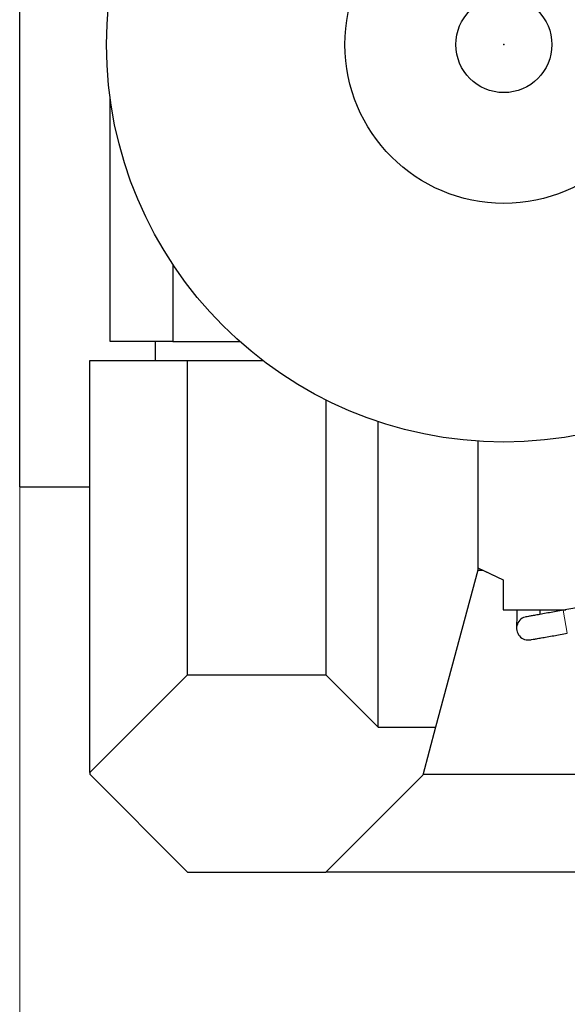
# Model space of a CAD drawing. Header units: inches. Extents: x 0 to 29700, y -16 to 21000.
# Tile 86 of 235: x 1253 to 1909, y 15765 to 16944. Entities that reach past the tile are written whole.
import ezdxf

# ---------------------------------------------------------------- set-up
doc = ezdxf.new("R2010")
doc.units = ezdxf.units.IN
doc.layers.add('1', color=7, linetype='Continuous', true_color=0xffffff)
doc.layers.add('254', color=7, linetype='Continuous', true_color=0xffffff)
doc.styles.add('latin_extended', font='simplex.shx')
doc.dimstyles.get("Standard").update_dxf_attribs({"dimtxt": 0.18, "dimasz": 0.18, "dimexe": 0.18, "dimexo": 0.0625, "dimgap": 0.09, "dimtad": 0, "dimtih": 1, "dimtoh": 1, "dimdec": 4, "dimzin": 0, "dimdsep": 46, "dimtxsty": 'Standard', "dimcen": 0.09, "dimadec": 0, "dimazin": 0, "dimtfac": 1, "dimtdec": 4, "dimtofl": 0, "dimtmove": 0, "dimatfit": 3, "dimfxl": 1, "dimtolj": 1, "dimtzin": 0, "dimarcsym": 0})

# ---------------------------------------------------------------- blocks, each defined once
blk = doc.blocks.new('_U1')
at = {"layer": '254', "color": 3, "linetype": 'Continuous', "lineweight": 13, "transparency": 16777216}
for p, q in [((1253.3, 16721), (1253.3, 13198.8)), ((2538.3, 14773.6), (2538.3, 13198.8)), ((1428.3, 13248.8), (2363.3, 13248.8))]:
    blk.add_line(p, q, dxfattribs=at)
at = {"layer": '254', "color": 3, "transparency": 16777216}
for points in [[(1428.3, 13278), (1428.3, 13219.7), (1253.3, 13248.8)], [(2363.3, 13219.7), (2363.3, 13278), (2538.3, 13248.8)]]:
    blk.add_solid(points, dxfattribs=at)
at = {"layer": 'Defpoints', "color": 0, "transparency": 16777216}
for p in [(1253.3, 16771), (2538.3, 14823.6), (2538.3, 13248.8)]:
    blk.add_point(p, dxfattribs=at)
at = {"layer": '254', "color": 2, "lineweight": 13, "transparency": 16777216, "insert": (1582.9, 13511.3), "char_height": 175, "attachment_point": 1, "style": 'latin_extended'}
blk.add_mtext('\\A1;1285', dxfattribs=at)

msp = doc.modelspace()

# ---------------------------------------------------------------- linework, layer by layer
at = {"layer": '1', "color": 2, "linetype": 'Continuous', "lineweight": 25}
for p, q in [((1253.267, 16385.107), (1253.267, 17156.972)), ((1361.767, 16559.115), (1361.767, 16849.306)), ((1436.767, 16651.244), (1436.767, 16559.115)), ((1436.767, 16559.115), (1361.767, 16559.115)), ((1415.368, 16559.115), (1415.368, 16536.108)), ((1436.767, 16559.115), (1516.729, 16559.115)), ((1337.123, 16042.822), (1337.123, 16536.108)), ((1337.123, 16536.108), (1454.224, 16536.108)), ((1454.224, 16536.108), (1544.624, 16536.108)), ((1454.224, 16159.923), (1454.224, 16536.108)), ((1619.91, 16489.097), (1619.91, 16159.923)), ((1682.91, 16096.923), (1682.91, 16462.976)), ((1801.96, 16439.637), (1801.96, 16284.951)), ((1253.267, 16385.107), (1337.122, 16385.107)), ((1801.961, 16287.852), (1832.267, 16273.719)), ((1801.96, 16284.951), (1751.578, 16096.923)), ((1801.96, 16284.951), (1808.168, 16284.951)), ((1808.168, 16284.951), (1832.27, 16273.713)), ((1832.267, 16273.719), (1832.267, 16237.607)), ((1976.214, 16249.711), (1904.44, 16237.055)), ((1832.267, 16237.607), (1907.57, 16237.607)), ((1337.123, 16042.822), (1454.224, 16159.923)), ((1454.224, 16159.923), (1619.91, 16159.923)), ((1619.91, 16159.923), (1682.91, 16096.923)), ((1682.91, 16096.923), (1751.578, 16096.923)), ((1751.578, 16096.923), (1736.257, 16039.742)), ((1337.123, 16042.822), (1337.123, 16040.608)), ((1454.174, 15923.557), (1337.123, 16040.608)), ((1736.257, 16039.742), (1620.073, 15923.557)), ((1968.266, 16040.422), (1736.439, 16040.422)), ((1454.174, 15923.557), (1620.073, 15923.557)), ((1982.623, 15923.557), (1620.073, 15923.557))]:
    msp.add_line(p, q, dxfattribs=at)
at = {"layer": '1', "color": 110, "linetype": 'Continuous', "lineweight": 13}
msp.add_line((1909.303, 16209.48), (1904.44, 16237.055), dxfattribs=at)
at = {"layer": '1', "color": 2, "linetype": 'Continuous', "lineweight": 25}
for radius in [476, 190.308, 57.5]:
    msp.add_circle((1833.267, 16914.607), radius, dxfattribs=at)
for start, end in [(98.316081, 281.966706), (95.425425, 98.316675)]:
    msp.add_arc((1862.555, 16215.454), 14, start, end, dxfattribs=at)
for points, knots in [([(1848.777, 16237.53), (1848.771, 16237.003), (1848.74, 16233.851), (1848.686, 16228.549), (1848.627, 16222.704), (1848.573, 16217.253), (1848.556, 16215.651), (1848.556, 16215.594)], [0, 0, 0, 0, 0.03960568, 0.23976053, 0.43991537, 0.63591091, 1, 1, 1, 1]), ([(1904.44, 16237.055), (1898.659, 16236.036), (1890.313, 16234.564), (1879.875, 16232.723), (1872.727, 16231.461), (1866.89, 16230.431), (1861.408, 16229.462), (1859.753, 16229.169), (1859.652, 16229.149)], [0, 0, 0, 0, 0.23841795, 0.36704184, 0.49858565, 0.63031993, 0.75950335, 1, 1, 1, 1]), ([(1876.722, 16232.016), (1876.734, 16233.193), (1876.753, 16234.999), (1876.772, 16236.902), (1876.778, 16237.522)], [0, 0, 0, 0, 0.67817575, 1, 1, 1, 1]), ([(1865.458, 16201.758), (1865.478, 16201.76), (1866.99, 16202.025), (1872.255, 16202.952), (1877.934, 16203.952), (1884.942, 16205.187), (1895.252, 16207.004), (1903.54, 16208.465), (1909.303, 16209.48)], [0, 0, 0, 0, 0.23860747, 0.36728157, 0.49884184, 0.63055807, 0.75969034, 1, 1, 1, 1])]:
    msp.add_open_spline(points, degree=3, knots=knots, dxfattribs=at)
at = {"layer": '254', "color": 2, "linetype": 'Continuous', "lineweight": 25}
msp.add_point((1833.267, 16914.607), dxfattribs=at)

# ---------------------------------------------------------------- dimensions: what is measured, and where the dimension line sits
at = {"layer": '254', "color": 2, "linetype": 'Continuous', "lineweight": 13}
dim = msp.add_linear_dim(base=(2538.267, 13248.817), p1=(1253.267, 16771.04), p2=(2538.267, 14823.607), dimstyle='Standard', override={"dimscale": 50, "dimtxt": 3.5, "dimasz": 3.5, "dimexe": 1, "dimexo": 1, "dimgap": 1.75, "dimtad": 1, "dimtih": 1, "dimtoh": 0, "dimdec": 2, "dimlfac": 1, "dimzin": 8, "dimdsep": 46, "dimlunit": 2, "dimtxsty": 'latin_extended', "dimsah": 1, "dimse1": 0, "dimse2": 0, "dimsd1": 0, "dimsd2": 0, "dimclrd": 3, "dimclre": 3, "dimclrt": 2, "dimtol": 0, "dimtm": -0.1, "dimtfac": 0.714286, "dimtdec": 3, "dimtofl": 1, "dimtmove": 0, "dimtzin": 8, "dimlwd": 13, "dimlwe": 13}, dxfattribs=at)
dim.commit()
dim.dimension.update_dxf_attribs({"geometry": '_U1', "text_midpoint": (1874.53, 13248.817), "dimtype": 160})

doc.saveas('drawing.dxf')
